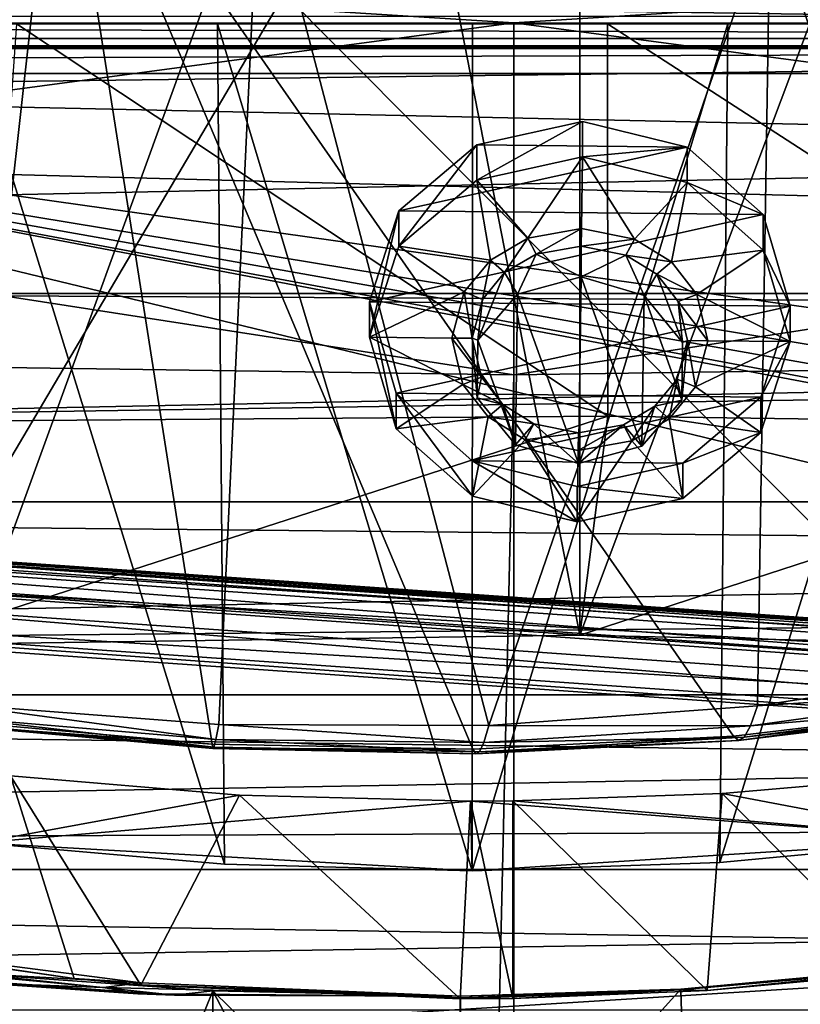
# Model space of a CAD drawing. Header units: metres. Extents: x -1204 to 0, y -809 to 0.
# Tile 88 of 135: x -654 to -572, y -155 to -52. Entities that reach past the tile are written whole.
import ezdxf

# ---------------------------------------------------------------- set-up
doc = ezdxf.new("R2010")
doc.units = ezdxf.units.M

msp = doc.modelspace()

# ---------------------------------------------------------------- linework, layer by layer
at = {"layer": 'top'}
for points in [[(-676.542419, -24.616011, 1612.182373), (-660.719299, -125.204445, 1609.548462), (-649.555054, -25.495243, 1612.159424)], [(-660.719299, -125.204445, 1609.548462), (-633.556824, -127.5821, 1609.486206), (-649.555054, -25.495243, 1612.159424)], [(-622.619995, -27.281733, 1612.112671), (-649.555054, -25.495243, 1612.159424), (-499.760651, -60.004642, 1611.255737)], [(-499.760651, -60.004642, 1611.255737), (-649.555054, -25.495243, 1612.159424), (-551.983215, -123.57, 1609.591187)], [(-649.555054, -25.495243, 1612.159424), (-579.061829, -126.763222, 1609.507568), (-551.983215, -123.57, 1609.591187)], [(-649.555054, -25.495243, 1612.159424), (-633.556824, -127.5821, 1609.486206), (-606.295349, -128.10257, 1609.472534)], [(-606.295349, -128.10257, 1609.472534), (-579.061829, -126.763222, 1609.507568), (-649.555054, -25.495243, 1612.159424)], [(-612.614868, -26.447426, 1936.166382), (-666.178833, -117.198021, 1985.69104), (-663.368225, -26.060682, 1933.317017)], [(-595.126709, -116.212311, 1988.114868), (-666.178833, -117.198021, 1985.69104), (-612.614868, -26.447426, 1936.166382)], [(-595.126709, -26.941748, 1936.574463), (-595.126709, -116.212311, 1988.114868), (-612.614868, -26.447426, 1936.166382)], [(-595.744202, -29.975828, 1612.042114), (-622.619995, -27.281733, 1612.112671), (-501.878265, -55.592911, 1611.371216)], [(-501.878265, -55.592911, 1611.371216), (-622.619995, -27.281733, 1612.112671), (-499.760651, -60.004642, 1611.255737)], [(-562.126404, -28.394325, 1936.553711), (-595.126709, -116.212311, 1988.114868), (-595.126709, -26.941748, 1936.574463)], [(-525.727051, -117.74015, 1985.531982), (-595.126709, -116.212311, 1988.114868), (-562.126404, -28.394325, 1936.553711)], [(-503.126221, -51.020382, 1611.490967), (-595.744202, -29.975828, 1612.042114), (-501.878265, -55.592911, 1611.371216)], [(-681.852905, -32.863277, 1504.528076), (-628.580933, -34.198997, 1505.2229), (-661.001892, -123.370384, 1556.981812)], [(-661.001892, -123.370384, 1556.981812), (-628.580933, -34.198997, 1505.2229), (-632.858337, -125.548424, 1558.046875)], [(-628.580933, -34.198997, 1505.2229), (-604.618408, -125.631912, 1557.395264), (-632.858337, -125.548424, 1558.046875)], [(-628.580933, -34.198997, 1505.2229), (-575.228027, -40.300064, 1506.821533), (-604.618408, -125.631912, 1557.395264)], [(-575.228027, -40.300064, 1506.821533), (-576.545105, -123.578033, 1555.032349), (-604.618408, -125.631912, 1557.395264)], [(-576.545105, -123.578033, 1555.032349), (-575.228027, -40.300064, 1506.821533), (-548.902771, -119.378868, 1551.008789)], [(-575.228027, -40.300064, 1506.821533), (-521.793762, -50.706963, 1509.297241), (-548.902771, -119.378868, 1551.008789)], [(-61.019341, -42.277069, 163.059708), (-61.019341, -52.277039, 163.059708), (-1143.019287, -42.277069, 163.059708)], [(-1143.019287, -42.277069, 163.059708), (-61.019341, -52.277039, 163.059708), (-1143.019287, -52.277039, 163.059708)], [(-1143.019287, -42.277069, 2063.059814), (-1143.019287, -52.277039, 2063.059814), (-61.019341, -42.277069, 2063.059814)], [(-1143.019287, -52.277039, 2063.059814), (-61.019341, -52.277039, 2063.059814), (-61.019341, -42.277069, 2063.059814)], [(-354.002136, -54.525436, 664.976318), (-376.295563, -45.046032, 665.224243), (-709.899414, -49.190136, 665.115479)], [(-354.002136, -54.525436, 664.976318), (-709.899414, -49.190136, 665.115479), (-731.955872, -59.277416, 664.851318)], [(-654.023987, -52.277058, 2033.823975), (-592.221802, -52.277039, 2035.05957), (-1143.019287, -52.277039, 2063.059814)], [(-1143.019287, -52.277039, 2063.059814), (-592.221802, -52.277039, 2035.05957), (-61.019341, -52.277039, 2063.059814)], [(-61.019341, -52.277039, 163.059708), (-606.323853, -52.2771, 178.815674), (-1143.019287, -52.277039, 163.059708)], [(-606.323853, -52.2771, 178.815674), (-633.015381, -52.277081, 179.837662), (-1143.019287, -52.277039, 163.059708)], [(-1143.019287, -52.277039, 163.059708), (-633.015381, -52.277081, 179.837662), (-659.4505, -52.277069, 183.125763)], [(-632.261292, -140.134933, 189.041077), (-659.4505, -52.277069, 183.125763), (-633.015381, -52.277081, 179.837662)], [(-632.261292, -140.134933, 189.041077), (-657.916138, -137.899567, 191.993454), (-659.4505, -52.277069, 183.125763)], [(-656.960449, -93.782616, 2026.37854), (-592.207458, -93.293182, 2027.827271), (-654.023987, -52.277058, 2033.823975)], [(-654.023987, -52.277058, 2033.823975), (-592.207458, -93.293182, 2027.827271), (-592.221802, -52.277039, 2035.05957)], [(-606.366089, -140.832108, 188.123077), (-633.015381, -52.277081, 179.837662), (-606.323853, -52.2771, 178.815674)], [(-606.366089, -140.832108, 188.123077), (-632.261292, -140.134933, 189.041077), (-633.015381, -52.277081, 179.837662)], [(-580.484436, -139.971893, 189.258286), (-606.366089, -140.832108, 188.123077), (-579.647461, -52.277081, 180.079239)], [(-579.647461, -52.277081, 180.079239), (-606.366089, -140.832108, 188.123077), (-606.323853, -52.2771, 178.815674)], [(-579.647461, -52.277081, 180.079239), (-606.323853, -52.2771, 178.815674), (-61.019341, -52.277039, 163.059708)], [(-592.221802, -52.277039, 2035.05957), (-527.460205, -94.207443, 2026.298462), (-530.419067, -52.277027, 2033.819946)], [(-592.221802, -52.277039, 2035.05957), (-530.419067, -52.277027, 2033.819946), (-61.019341, -52.277039, 2063.059814)], [(-592.207458, -93.293182, 2027.827271), (-527.460205, -94.207443, 2026.298462), (-592.221802, -52.277039, 2035.05957)], [(-554.869324, -137.577957, 192.423492), (-580.484436, -139.971893, 189.258286), (-553.259033, -52.277065, 183.603622)], [(-553.259033, -52.277065, 183.603622), (-580.484436, -139.971893, 189.258286), (-579.647461, -52.277081, 180.079239)], [(-553.259033, -52.277065, 183.603622), (-579.647461, -52.277081, 180.079239), (-61.019341, -52.277039, 163.059708)], [(-345.755615, -67.738159, 664.630371), (-354.002136, -54.525436, 664.976318), (-731.955872, -59.277416, 664.851318)], [(-731.955872, -59.277416, 664.851318), (-797.272644, -167.11203, 662.0271), (-390.565918, -141.8452, 662.689331)], [(-390.565918, -141.8452, 662.689331), (-376.047058, -126.873741, 663.081421), (-731.955872, -59.277416, 664.851318)], [(-376.047058, -126.873741, 663.081421), (-375.155365, -125.922615, 663.106384), (-731.955872, -59.277416, 664.851318)], [(-731.955872, -59.277416, 664.851318), (-375.155365, -125.922615, 663.106384), (-372.508484, -123.06366, 663.181213)], [(-372.508484, -123.06366, 663.181213), (-368.996063, -119.210228, 663.282166), (-731.955872, -59.277416, 664.851318)], [(-368.996063, -119.210228, 663.282166), (-362.066193, -111.418114, 663.486267), (-731.955872, -59.277416, 664.851318)], [(-731.955872, -59.277416, 664.851318), (-362.066193, -111.418114, 663.486267), (-345.755615, -67.738159, 664.630371)], [(-595.126709, -116.212311, 1988.114868), (-592.207458, -93.293182, 2027.827271), (-666.178833, -117.198021, 1985.69104)], [(-592.207458, -93.293182, 2027.827271), (-656.960449, -93.782616, 2026.37854), (-666.178833, -117.198021, 1985.69104)], [(-527.460205, -94.207443, 2026.298462), (-592.207458, -93.293182, 2027.827271), (-595.126709, -116.212311, 1988.114868)], [(-525.727051, -117.74015, 1985.531982), (-527.460205, -94.207443, 2026.298462), (-595.126709, -116.212311, 1988.114868)], [(-576.545105, -123.578033, 1555.032349), (-548.902771, -119.378868, 1551.008789), (-549.760681, -121.850754, 1565.531616)], [(-576.545105, -123.578033, 1555.032349), (-549.760681, -121.850754, 1565.531616), (-577.279846, -125.669716, 1568.539307)], [(-577.279846, -125.669716, 1568.539307), (-549.760681, -121.850754, 1565.531616), (-550.557373, -123.359283, 1580.170776)], [(-661.001892, -123.370384, 1556.981812), (-633.173035, -127.096413, 1570.818726), (-661.088928, -124.73951, 1570.046143)], [(-661.001892, -123.370384, 1556.981812), (-632.858337, -125.548424, 1558.046875), (-633.173035, -127.096413, 1570.818726)], [(-577.940918, -126.880409, 1582.152466), (-550.557373, -123.359283, 1580.170776), (-551.288696, -123.918259, 1594.874146)], [(-577.279846, -125.669716, 1568.539307), (-550.557373, -123.359283, 1580.170776), (-577.940918, -126.880409, 1582.152466)], [(-604.618408, -125.631912, 1557.395264), (-576.545105, -123.578033, 1555.032349), (-577.279846, -125.669716, 1568.539307)], [(-551.983215, -123.57, 1609.591187), (-579.061829, -126.763222, 1609.507568), (-578.523499, -127.227776, 1595.823853)], [(-551.288696, -123.918259, 1594.874146), (-551.983215, -123.57, 1609.591187), (-578.523499, -127.227776, 1595.823853)], [(-578.523499, -127.227776, 1595.823853), (-577.940918, -126.880409, 1582.152466), (-551.288696, -123.918259, 1594.874146)], [(-661.088928, -124.73951, 1570.046143), (-633.390442, -127.925972, 1583.67395), (-661.066406, -125.472893, 1583.184082)], [(-661.088928, -124.73951, 1570.046143), (-633.173035, -127.096413, 1570.818726), (-633.390442, -127.925972, 1583.67395)], [(-660.926086, -125.601677, 1596.362183), (-661.066406, -125.472893, 1583.184082), (-633.503174, -128.064697, 1596.575317)], [(-661.066406, -125.472893, 1583.184082), (-633.390442, -127.925972, 1583.67395), (-633.503174, -128.064697, 1596.575317)], [(-633.556824, -127.5821, 1609.486206), (-660.719299, -125.204445, 1609.548462), (-660.926086, -125.601677, 1596.362183)], [(-632.858337, -125.548424, 1558.046875), (-605.160278, -127.417328, 1570.315186), (-633.173035, -127.096413, 1570.818726)], [(-632.858337, -125.548424, 1558.046875), (-604.618408, -125.631912, 1557.395264), (-605.160278, -127.417328, 1570.315186)], [(-633.503174, -128.064697, 1596.575317), (-633.556824, -127.5821, 1609.486206), (-660.926086, -125.601677, 1596.362183)], [(-604.618408, -125.631912, 1557.395264), (-577.279846, -125.669716, 1568.539307), (-605.160278, -127.417328, 1570.315186)], [(-605.160278, -127.417328, 1570.315186), (-577.279846, -125.669716, 1568.539307), (-577.940918, -126.880409, 1582.152466)], [(-606.295349, -128.10257, 1609.472534), (-633.556824, -127.5821, 1609.486206), (-633.503174, -128.064697, 1596.575317)], [(-633.173035, -127.096413, 1570.818726), (-605.616943, -128.402679, 1583.329224), (-633.390442, -127.925972, 1583.67395)], [(-633.173035, -127.096413, 1570.818726), (-605.160278, -127.417328, 1570.315186), (-605.616943, -128.402679, 1583.329224)], [(-579.061829, -126.763222, 1609.507568), (-606.295349, -128.10257, 1609.472534), (-605.981995, -128.610931, 1596.395386)], [(-578.523499, -127.227776, 1595.823853), (-579.061829, -126.763222, 1609.507568), (-605.981995, -128.610931, 1596.395386)], [(-605.981995, -128.610931, 1596.395386), (-605.616943, -128.402679, 1583.329224), (-578.523499, -127.227776, 1595.823853)], [(-605.616943, -128.402679, 1583.329224), (-577.940918, -126.880409, 1582.152466), (-578.523499, -127.227776, 1595.823853)], [(-605.160278, -127.417328, 1570.315186), (-577.940918, -126.880409, 1582.152466), (-605.616943, -128.402679, 1583.329224)], [(-633.503174, -128.064697, 1596.575317), (-633.390442, -127.925972, 1583.67395), (-605.981995, -128.610931, 1596.395386)], [(-605.981995, -128.610931, 1596.395386), (-606.295349, -128.10257, 1609.472534), (-633.503174, -128.064697, 1596.575317)], [(-633.390442, -127.925972, 1583.67395), (-605.616943, -128.402679, 1583.329224), (-605.981995, -128.610931, 1596.395386)], [(-654.638062, -130.924179, 261.094574), (-647.988586, -152.100464, 260.118011), (-674.208435, -148.379166, 264.8638)], [(-630.71228, -132.922913, 258.28595), (-654.638062, -130.924179, 261.094574), (-657.916138, -137.899567, 191.993454)], [(-630.71228, -132.922913, 258.28595), (-641.011597, -152.779068, 259.256226), (-654.638062, -130.924179, 261.094574)], [(-641.011597, -152.779068, 259.256226), (-647.988586, -152.100464, 260.118011), (-654.638062, -130.924179, 261.094574)], [(-558.484497, -130.856857, 259.570862), (-580.231567, -132.751144, 257.722107), (-554.869324, -137.577957, 192.423492)], [(-561.604797, -151.475204, 259.205292), (-580.231567, -132.751144, 257.722107), (-558.484497, -130.856857, 259.570862)], [(-554.869324, -137.577957, 192.423492), (-580.231567, -132.751144, 257.722107), (-602.124146, -133.514862, 257.456757)], [(-581.799316, -153.367188, 257.649963), (-602.124146, -133.514862, 257.456757), (-580.231567, -132.751144, 257.722107)], [(-561.604797, -151.475204, 259.205292), (-581.799316, -153.367188, 257.649963), (-580.231567, -132.751144, 257.722107)], [(-657.916138, -137.899567, 191.993454), (-606.560791, -133.550568, 257.406647), (-630.71228, -132.922913, 258.28595)], [(-606.366089, -140.832108, 188.123077), (-606.560791, -133.550568, 257.406647), (-657.916138, -137.899567, 191.993454)], [(-607.638306, -154.235275, 257.404358), (-641.011597, -152.779068, 259.256226), (-630.71228, -132.922913, 258.28595)], [(-606.560791, -133.550568, 257.406647), (-607.638306, -154.235275, 257.404358), (-630.71228, -132.922913, 258.28595)], [(-602.124146, -154.189117, 257.456757), (-607.638306, -154.235275, 257.404358), (-606.560791, -133.550568, 257.406647)], [(-602.124146, -133.514862, 257.456757), (-606.560791, -133.550568, 257.406647), (-554.869324, -137.577957, 192.423492)], [(-602.124146, -133.514862, 257.456757), (-602.124146, -154.189117, 257.456757), (-606.560791, -133.550568, 257.406647)], [(-554.869324, -137.577957, 192.423492), (-606.560791, -133.550568, 257.406647), (-606.366089, -140.832108, 188.123077)], [(-581.799316, -153.367188, 257.649963), (-602.124146, -154.189117, 257.456757), (-602.124146, -133.514862, 257.456757)], [(-632.261292, -140.134933, 189.041077), (-606.366089, -140.832108, 188.123077), (-657.916138, -137.899567, 191.993454)], [(-580.484436, -139.971893, 189.258286), (-554.869324, -137.577957, 192.423492), (-606.366089, -140.832108, 188.123077)], [(-797.272644, -167.11203, 662.0271), (-421.121307, -170.231323, 661.945862), (-390.565918, -141.8452, 662.689331)], [(-674.200928, -148.267899, 267.431671), (-674.208435, -148.379166, 264.8638), (-647.988586, -152.100464, 260.118011)], [(-647.988586, -152.100464, 260.118011), (-641.030945, -152.547562, 264.637939), (-674.200928, -148.267899, 267.431671)], [(-641.030945, -152.547562, 264.637939), (-663.437805, -151.285583, 267.194275), (-674.200928, -148.267899, 267.431671)], [(-644.916687, -153.051926, 265.294067), (-663.437805, -151.285583, 267.194275), (-641.030945, -152.547562, 264.637939)], [(-663.437805, -151.285583, 267.194275), (-644.916687, -153.051926, 265.294067), (-657.990112, -152.565842, 267.648132)], [(-561.596069, -151.278183, 264.157532), (-584.578491, -153.275223, 264.157562), (-581.799316, -153.367188, 257.649963)], [(-584.565918, -153.219864, 265.514893), (-584.578491, -153.275223, 264.157562), (-561.596069, -151.278183, 264.157532)], [(-561.592346, -151.071686, 269.576752), (-584.565918, -153.219864, 265.514893), (-561.596069, -151.278183, 264.157532)], [(-584.565918, -153.219864, 265.514893), (-561.592346, -151.071686, 269.576752), (-583.136475, -201.882736, 447.355621)], [(-583.136475, -201.882736, 447.355621), (-561.592346, -151.071686, 269.576752), (-571.013062, -200.664413, 448.702759)], [(-561.604797, -151.475204, 259.205292), (-561.596069, -151.278183, 264.157532), (-581.799316, -153.367188, 257.649963)], [(-637.487122, -153.826172, 265.847382), (-658.444458, -151.602676, 271.89743), (-666.594604, -151.732224, 271.317474)], [(-666.594604, -151.732224, 271.317474), (-657.990112, -152.565842, 267.648132), (-637.487122, -153.826172, 265.847382)], [(-658.444458, -151.602676, 271.89743), (-652.380554, -200.24295, 450.819794), (-663.208313, -198.755768, 453.357635)], [(-652.380554, -200.24295, 450.819794), (-658.444458, -151.602676, 271.89743), (-633.481323, -153.371567, 266.12146)], [(-633.481323, -153.371567, 266.12146), (-658.444458, -151.602676, 271.89743), (-637.487122, -153.826172, 265.847382)], [(-641.011597, -152.779068, 259.256226), (-641.010315, -152.744003, 260.116425), (-647.988586, -152.100464, 260.118011)], [(-641.010315, -152.744003, 260.116425), (-641.030945, -152.547562, 264.637939), (-647.988586, -152.100464, 260.118011)], [(-657.990112, -152.565842, 267.648132), (-641.323792, -153.713531, 265.571564), (-637.487122, -153.826172, 265.847382)], [(-644.916687, -153.051926, 265.294067), (-641.323792, -153.713531, 265.571564), (-657.990112, -152.565842, 267.648132)], [(-632.983093, -250.454575, 628.365051), (-652.380554, -200.24295, 450.819794), (-633.481323, -153.371567, 266.12146)], [(-607.638306, -153.955154, 264.158051), (-644.916687, -153.051926, 265.294067), (-641.030945, -152.547562, 264.637939)], [(-641.323792, -153.713531, 265.571564), (-644.916687, -153.051926, 265.294067), (-607.638306, -153.955154, 264.158051)], [(-607.638306, -153.955139, 264.158051), (-641.030945, -152.547562, 264.637939), (-641.010315, -152.744003, 260.116425)], [(-641.011597, -152.779068, 259.256226), (-607.638306, -154.235275, 257.404358), (-641.010315, -152.744003, 260.116425)], [(-607.638306, -154.235275, 257.404358), (-607.638306, -154.131668, 260.116547), (-641.010315, -152.744003, 260.116425)], [(-641.010315, -152.744003, 260.116425), (-607.638306, -154.131668, 260.116547), (-607.638306, -153.955139, 264.158051)], [(-607.638306, -153.955154, 264.158051), (-633.481323, -153.371567, 266.12146), (-637.487122, -153.826172, 265.847382)], [(-607.638306, -153.955139, 264.158051), (-607.638306, -178.774063, 356.549774), (-633.481323, -153.371567, 266.12146)], [(-607.638306, -178.774063, 356.549774), (-607.638306, -202.873459, 446.262939), (-633.481323, -153.371567, 266.12146)], [(-633.481323, -153.371567, 266.12146), (-607.638306, -202.873459, 446.262939), (-632.983093, -250.454575, 628.365051)], [(-583.136475, -201.882736, 447.355621), (-607.638306, -178.774063, 356.549774), (-584.565918, -153.219864, 265.514893)], [(-607.638306, -178.774063, 356.549774), (-607.606873, -153.955109, 264.158051), (-584.565918, -153.219864, 265.514893)], [(-584.578491, -153.275223, 264.157562), (-607.638306, -154.235275, 257.404358), (-602.124146, -154.189117, 257.456757)], [(-607.606873, -153.955109, 264.158051), (-607.638306, -154.131668, 260.116547), (-584.578491, -153.275223, 264.157562)], [(-584.578491, -153.275223, 264.157562), (-607.638306, -154.131668, 260.116547), (-607.638306, -154.235275, 257.404358)], [(-584.565918, -153.219864, 265.514893), (-607.606873, -153.955109, 264.158051), (-584.578491, -153.275223, 264.157562)], [(-581.799316, -153.367188, 257.649963), (-584.578491, -153.275223, 264.157562), (-602.124146, -154.189117, 257.456757)], [(-637.487122, -153.826172, 265.847382), (-641.323792, -153.713531, 265.571564), (-607.638306, -153.955154, 264.158051)], [(-607.606873, -153.955109, 264.158051), (-607.638306, -153.955139, 264.158051), (-607.638306, -154.131668, 260.116547)], [(-607.638306, -178.774063, 356.549774), (-607.638306, -153.955139, 264.158051), (-607.606873, -153.955109, 264.158051)]]:
    msp.add_3dface(points, dxfattribs=at)
at = {"layer": 'top0123410'}
for points in [[(-16.021164, -15.81608, 2063.693115), (-1150.021118, -53.816078, 2063.693115), (-1188.021118, -15.81608, 2063.693115)], [(-54.021164, -53.816078, 2063.693115), (-1150.021118, -53.816078, 2063.693115), (-16.021164, -15.81608, 2063.693115)], [(-51.719181, -51.514099, 2066.693115), (-1152.32312, -51.514099, 2066.693115), (-54.779949, -54.574863, 2078.116211)], [(-1152.32312, -51.514099, 2066.693115), (-1149.262329, -54.574863, 2078.116211), (-54.779949, -54.574863, 2078.116211)], [(-1146.364624, -57.472641, 2077.3396), (-1150.021118, -53.816078, 2063.693115), (-54.021164, -53.816078, 2063.693115)], [(-57.677727, -57.472641, 2077.3396), (-1146.364624, -57.472641, 2077.3396), (-54.021164, -53.816078, 2063.693115)], [(-54.779949, -54.574863, 2078.116211), (-1149.262329, -54.574863, 2078.116211), (-54.874638, -54.669037, 2078.467529)], [(-1149.262329, -54.574863, 2078.116211), (-1149.167725, -54.669037, 2078.467529), (-54.874638, -54.669037, 2078.467529)], [(-54.874638, -54.669037, 2078.467529), (-1149.167725, -54.669037, 2078.467529), (-54.970287, -54.763138, 2078.818848)], [(-1149.167725, -54.669037, 2078.467529), (-1149.072021, -54.763138, 2078.818848), (-54.970287, -54.763138, 2078.818848)], [(-54.970287, -54.763138, 2078.818848), (-1149.072021, -54.763138, 2078.818848), (-55.062557, -54.857471, 2079.170898)], [(-1149.072021, -54.763138, 2078.818848), (-1148.979736, -54.857471, 2079.170898), (-55.062557, -54.857471, 2079.170898)], [(-55.062557, -54.857471, 2079.170898), (-1148.979736, -54.857471, 2079.170898), (-62.500916, -83.822968, 2099.452637)], [(-1148.979736, -54.857471, 2079.170898), (-1143.290527, -78.174026, 2095.497314), (-62.500916, -83.822968, 2099.452637)], [(-1146.364624, -57.472641, 2077.3396), (-57.677727, -57.472641, 2077.3396), (-1140.89856, -80.469208, 2093.442139)], [(-57.677727, -57.472641, 2077.3396), (-63.143745, -80.469208, 2093.442139), (-1140.89856, -80.469208, 2093.442139)], [(-62.500916, -83.822968, 2099.452637), (-1143.290527, -78.174026, 2095.497314), (-1135.536011, -100.241104, 2110.94873)], [(-1140.89856, -80.469208, 2093.442139), (-63.143745, -80.469208, 2093.442139), (-1133.377563, -102.250114, 2108.693115)], [(-63.143745, -80.469208, 2093.442139), (-70.66478, -102.250114, 2108.693115), (-1133.377563, -102.250114, 2108.693115)], [(-73.120026, -110.688354, 2118.26416), (-62.500916, -83.822968, 2099.452637), (-1135.536011, -100.241104, 2110.94873)], [(-73.120026, -110.688354, 2118.26416), (-1135.536011, -100.241104, 2110.94873), (-1125.842896, -120.685265, 2125.263916)], [(-1133.377563, -102.250114, 2108.693115), (-70.66478, -102.250114, 2108.693115), (-1123.930176, -122.44268, 2122.832275)], [(-70.66478, -102.250114, 2108.693115), (-80.112152, -122.44268, 2122.832275), (-1123.930176, -122.44268, 2122.832275)], [(-86.644287, -134.744339, 2135.108154), (-73.120026, -110.688354, 2118.26416), (-1125.842896, -120.685265, 2125.263916)], [(-86.644287, -134.744339, 2135.108154), (-1125.842896, -120.685265, 2125.263916), (-1114.374756, -139.161072, 2138.200928)], [(-1123.930176, -122.44268, 2122.832275), (-80.112152, -122.44268, 2122.832275), (-1112.71814, -140.701401, 2135.617188)], [(-80.112152, -122.44268, 2122.832275), (-91.324203, -140.701401, 2135.617188), (-1112.71814, -140.701401, 2135.617188)], [(-102.716942, -155.356339, 2149.541016), (-86.644287, -134.744339, 2135.108154), (-1114.374756, -139.161072, 2138.200928)], [(-102.716942, -155.356339, 2149.541016), (-1114.374756, -139.161072, 2138.200928), (-1101.325439, -155.356339, 2149.541016)], [(-1112.71814, -140.701401, 2135.617188), (-91.324203, -140.701401, 2135.617188), (-1099.933228, -156.713867, 2146.829102)], [(-91.324203, -140.701401, 2135.617188), (-104.1091, -156.713867, 2146.829102), (-1099.933228, -156.713867, 2146.829102)]]:
    msp.add_3dface(points, dxfattribs=at)
at = {"layer": 'top0123414'}
for points in [[(-433.280487, -124.028961, 1633.365356), (-832.306091, -96.126373, 1633.365356), (-832.366699, -96.992493, 1638.289429)], [(-832.306091, -96.126373, 1633.365356), (-433.280487, -124.028961, 1633.365356), (-772.467651, -100.531967, 1632.850586)], [(-433.341064, -124.895088, 1638.289429), (-832.366699, -96.992493, 1638.289429), (-832.694458, -101.679512, 1639.999512)], [(-433.341064, -124.895088, 1638.289429), (-433.280487, -124.028961, 1633.365356), (-832.366699, -96.992493, 1638.289429)], [(-832.901062, -104.634277, 1631.861572), (-832.573303, -99.947258, 1630.151367), (-433.875427, -132.536865, 1631.861572)], [(-832.573303, -99.947258, 1630.151367), (-433.547668, -127.849854, 1630.151367), (-433.875427, -132.536865, 1631.861572)], [(-832.573303, -99.947258, 1630.151367), (-772.681396, -103.588684, 1630.279419), (-493.363495, -123.120499, 1630.279419)], [(-832.573303, -99.947258, 1630.151367), (-493.363495, -123.120499, 1630.279419), (-433.547668, -127.849854, 1630.151367)], [(-433.280487, -124.028961, 1633.365356), (-493.14975, -120.063782, 1632.850586), (-772.467651, -100.531967, 1632.850586)], [(-772.467651, -100.531967, 1632.850586), (-493.14975, -120.063782, 1632.850586), (-771.079041, -100.941261, 1632.311035)], [(-433.668793, -129.582108, 1639.999512), (-832.694458, -101.679512, 1639.999512), (-832.961609, -105.500404, 1636.785522)], [(-433.668793, -129.582108, 1639.999512), (-433.341064, -124.895088, 1638.289429), (-832.694458, -101.679512, 1639.999512)], [(-493.14975, -120.063782, 1632.850586), (-494.581726, -120.275948, 1632.311035), (-771.079041, -100.941261, 1632.311035)], [(-771.079041, -100.941261, 1632.311035), (-494.581726, -120.275948, 1632.311035), (-770.56073, -101.93219, 1631.245239)], [(-772.681396, -103.588684, 1630.279419), (-770.56073, -101.93219, 1631.245239), (-493.363495, -123.120499, 1630.279419)], [(-493.363495, -123.120499, 1630.279419), (-770.56073, -101.93219, 1631.245239), (-495.232971, -121.184998, 1631.245239)], [(-770.56073, -101.93219, 1631.245239), (-494.581726, -120.275948, 1632.311035), (-495.232971, -121.184998, 1631.245239)], [(-832.961609, -105.500404, 1636.785522), (-832.901062, -104.634277, 1631.861572), (-433.936005, -133.403, 1636.785522)], [(-832.901062, -104.634277, 1631.861572), (-433.875427, -132.536865, 1631.861572), (-433.936005, -133.403, 1636.785522)], [(-433.936005, -133.403, 1636.785522), (-433.668793, -129.582108, 1639.999512), (-832.961609, -105.500404, 1636.785522)]]:
    msp.add_3dface(points, dxfattribs=at)
at = {"layer": 'top0123430'}
for points in [[(-605.892395, -64.936348, 1958.555542), (-594.857056, -62.495827, 1957.157959), (-605.889954, -68.644608, 1952.099731)], [(-583.894043, -65.166557, 1958.696167), (-594.857056, -62.495827, 1957.157959), (-605.892395, -64.936348, 1958.555542)], [(-594.857056, -62.495827, 1957.157959), (-594.854614, -66.204086, 1950.702026), (-605.889954, -68.644608, 1952.099731)], [(-594.854614, -66.204086, 1950.702026), (-594.857056, -62.495827, 1957.157959), (-583.894043, -65.166557, 1958.696167)], [(-614.04303, -71.83419, 1962.514648), (-605.892395, -64.936348, 1958.555542), (-614.040588, -75.54245, 1956.058716)], [(-614.04303, -71.83419, 1962.514648), (-583.894043, -65.166557, 1958.696167), (-605.892395, -64.936348, 1958.555542)], [(-575.940796, -72.232925, 1962.758179), (-583.894043, -65.166557, 1958.696167), (-614.04303, -71.83419, 1962.514648)], [(-605.892395, -64.936348, 1958.555542), (-605.889954, -68.644608, 1952.099731), (-614.040588, -75.54245, 1956.058716)], [(-583.891602, -68.874825, 1952.240356), (-594.854614, -66.204086, 1950.702026), (-583.894043, -65.166557, 1958.696167)], [(-583.891602, -68.874825, 1952.240356), (-583.894043, -65.166557, 1958.696167), (-575.940796, -72.232925, 1962.758179)], [(-605.889954, -68.644608, 1952.099731), (-594.854614, -66.204086, 1950.702026), (-600.552551, -74.676414, 1955.566406)], [(-594.854614, -66.204086, 1950.702026), (-594.960266, -73.678612, 1954.995361), (-600.552551, -74.676414, 1955.566406)], [(-594.960266, -73.678612, 1954.995361), (-594.854614, -66.204086, 1950.702026), (-589.397888, -74.793144, 1955.637695)], [(-594.854614, -66.204086, 1950.702026), (-583.891602, -68.874825, 1952.240356), (-589.397888, -74.793144, 1955.637695)], [(-614.040588, -75.54245, 1956.058716), (-605.889954, -68.644608, 1952.099731), (-604.468384, -76.977448, 1956.886719)], [(-605.889954, -68.644608, 1952.099731), (-600.552551, -74.676414, 1955.566406), (-604.468384, -76.977448, 1956.886719)], [(-589.397888, -74.793144, 1955.637695), (-583.891602, -68.874825, 1952.240356), (-585.548279, -77.175446, 1957.007568)], [(-583.891602, -68.874825, 1952.240356), (-575.938354, -75.941193, 1956.302246), (-585.548279, -77.175446, 1957.007568)], [(-575.938354, -75.941193, 1956.302246), (-583.891602, -68.874825, 1952.240356), (-575.940796, -72.232925, 1962.758179)], [(-617.125061, -81.34108, 1967.974243), (-614.04303, -71.83419, 1962.514648), (-617.12262, -85.049339, 1961.518433)], [(-617.125061, -81.34108, 1967.974243), (-575.940796, -72.232925, 1962.758179), (-614.04303, -71.83419, 1962.514648)], [(-614.04303, -71.83419, 1962.514648), (-614.040588, -75.54245, 1956.058716), (-617.12262, -85.049339, 1961.518433)], [(-573.128357, -81.801506, 1968.255371), (-575.940796, -72.232925, 1962.758179), (-617.125061, -81.34108, 1967.974243)], [(-575.938354, -75.941193, 1956.302246), (-575.940796, -72.232925, 1962.758179), (-573.128357, -81.801506, 1968.255371)], [(-600.552551, -74.676414, 1955.566406), (-594.960266, -73.678612, 1954.995361), (-599.677734, -76.355644, 1956.531372)], [(-594.960266, -73.678612, 1954.995361), (-594.986328, -75.521187, 1956.053833), (-599.677734, -76.355644, 1956.531372)], [(-594.986328, -75.521187, 1956.053833), (-594.960266, -73.678612, 1954.995361), (-589.397888, -74.793144, 1955.637695)], [(-604.468384, -76.977448, 1956.886719), (-600.552551, -74.676414, 1955.566406), (-602.984253, -78.296066, 1957.644653)], [(-600.552551, -74.676414, 1955.566406), (-599.677734, -76.355644, 1956.531372), (-602.984253, -78.296066, 1957.644653)], [(-590.319946, -76.453575, 1956.591187), (-594.986328, -75.521187, 1956.053833), (-589.397888, -74.793144, 1955.637695)], [(-590.319946, -76.453575, 1956.591187), (-589.397888, -74.793144, 1955.637695), (-585.548279, -77.175446, 1957.007568)], [(-617.12262, -85.049339, 1961.518433), (-614.040588, -75.54245, 1956.058716), (-607.216431, -80.31601, 1958.803345)], [(-614.040588, -75.54245, 1956.058716), (-604.468384, -76.977448, 1956.886719), (-607.216431, -80.31601, 1958.803345)], [(-599.677734, -76.355644, 1956.531372), (-594.986328, -75.521187, 1956.053833), (-594.984192, -78.737053, 1950.4552)], [(-590.319946, -76.453575, 1956.591187), (-594.984192, -78.737053, 1950.4552), (-594.986328, -75.521187, 1956.053833)], [(-585.548279, -77.175446, 1957.007568), (-575.938354, -75.941193, 1956.302246), (-582.895386, -80.570534, 1958.95874)], [(-575.938354, -75.941193, 1956.302246), (-573.125916, -85.509766, 1961.799561), (-582.895386, -80.570534, 1958.95874)], [(-573.125916, -85.509766, 1961.799561), (-575.938354, -75.941193, 1956.302246), (-573.128357, -81.801506, 1968.255371)], [(-607.216431, -80.31601, 1958.803345), (-604.468384, -76.977448, 1956.886719), (-605.301758, -81.115219, 1959.263184)], [(-604.468384, -76.977448, 1956.886719), (-602.984253, -78.296066, 1957.644653), (-605.301758, -81.115219, 1959.263184)], [(-602.984253, -78.296066, 1957.644653), (-599.677734, -76.355644, 1956.531372), (-601.622192, -80.535225, 1951.485596)], [(-601.622192, -80.535225, 1951.485596), (-599.677734, -76.355644, 1956.531372), (-594.984192, -78.737053, 1950.4552)], [(-588.398987, -80.673607, 1951.570068), (-594.984192, -78.737053, 1950.4552), (-590.319946, -76.453575, 1956.591187)], [(-587.069275, -78.462616, 1957.74646), (-590.319946, -76.453575, 1956.591187), (-585.548279, -77.175446, 1957.007568)], [(-587.069275, -78.462616, 1957.74646), (-588.398987, -80.673607, 1951.570068), (-590.319946, -76.453575, 1956.591187)], [(-587.069275, -78.462616, 1957.74646), (-585.548279, -77.175446, 1957.007568), (-582.895386, -80.570534, 1958.95874)], [(-605.777344, -85.369362, 1954.260742), (-605.301758, -81.115219, 1959.263184), (-602.984253, -78.296066, 1957.644653)], [(-605.777344, -85.369362, 1954.260742), (-602.984253, -78.296066, 1957.644653), (-601.622192, -80.535225, 1951.485596)], [(-601.622192, -80.535225, 1951.485596), (-594.984192, -78.737053, 1950.4552), (-595.26001, -98.249191, 1961.662964)], [(-595.26001, -98.249191, 1961.662964), (-594.984192, -78.737053, 1950.4552), (-588.62207, -96.455574, 1960.635254)], [(-594.984192, -78.737053, 1950.4552), (-588.398987, -80.673607, 1951.570068), (-588.62207, -96.455574, 1960.635254)], [(-584.381714, -85.593269, 1954.397461), (-588.398987, -80.673607, 1951.570068), (-587.069275, -78.462616, 1957.74646)], [(-584.832092, -81.32943, 1959.393921), (-587.069275, -78.462616, 1957.74646), (-582.895386, -80.570534, 1958.95874)], [(-584.832092, -81.32943, 1959.393921), (-584.381714, -85.593269, 1954.397461), (-587.069275, -78.462616, 1957.74646)], [(-607.216431, -80.31601, 1958.803345), (-608.502808, -85.139549, 1961.573486), (-617.12262, -85.049339, 1961.518433)], [(-608.502808, -85.139549, 1961.573486), (-607.216431, -80.31601, 1958.803345), (-606.377869, -85.161774, 1961.587036)], [(-607.216431, -80.31601, 1958.803345), (-605.301758, -81.115219, 1959.263184), (-606.377869, -85.161774, 1961.587036)], [(-606.377869, -85.161774, 1961.587036), (-605.301758, -81.115219, 1959.263184), (-605.777344, -85.369362, 1954.260742)], [(-605.777344, -85.369362, 1954.260742), (-601.622192, -80.535225, 1951.485596), (-601.845337, -96.317192, 1960.550659)], [(-601.845337, -96.317192, 1960.550659), (-601.622192, -80.535225, 1951.485596), (-595.26001, -98.249191, 1961.662964)], [(-588.62207, -96.455574, 1960.635254), (-588.398987, -80.673607, 1951.570068), (-584.46698, -91.621437, 1957.860107)], [(-588.398987, -80.673607, 1951.570068), (-584.381714, -85.593269, 1954.397461), (-584.46698, -91.621437, 1957.860107)], [(-584.832092, -81.32943, 1959.393921), (-582.895386, -80.570534, 1958.95874), (-581.745728, -85.419556, 1961.744507)], [(-582.895386, -80.570534, 1958.95874), (-573.125916, -85.509766, 1961.799561), (-581.745728, -85.419556, 1961.744507)], [(-614.312683, -90.909653, 1973.471558), (-617.125061, -81.34108, 1967.974243), (-614.310242, -94.61792, 1967.015747)], [(-617.125061, -81.34108, 1967.974243), (-617.12262, -85.049339, 1961.518433), (-614.310242, -94.61792, 1967.015747)], [(-614.312683, -90.909653, 1973.471558), (-573.128357, -81.801506, 1968.255371), (-617.125061, -81.34108, 1967.974243)], [(-576.210449, -91.308395, 1973.715088), (-573.128357, -81.801506, 1968.255371), (-614.312683, -90.909653, 1973.471558)], [(-583.870667, -85.397308, 1961.730957), (-584.832092, -81.32943, 1959.393921), (-581.745728, -85.419556, 1961.744507)], [(-584.381714, -85.593269, 1954.397461), (-584.832092, -81.32943, 1959.393921), (-583.870667, -85.397308, 1961.730957)], [(-573.125916, -85.509766, 1961.799561), (-573.128357, -81.801506, 1968.255371), (-576.210449, -91.308395, 1973.715088)], [(-608.502808, -85.139549, 1961.573486), (-607.353149, -89.988571, 1964.359253), (-617.12262, -85.049339, 1961.518433)], [(-617.12262, -85.049339, 1961.518433), (-607.353149, -89.988571, 1964.359253), (-614.310242, -94.61792, 1967.015747)], [(-607.353149, -89.988571, 1964.359253), (-608.502808, -85.139549, 1961.573486), (-605.416443, -89.229652, 1963.924072)], [(-608.502808, -85.139549, 1961.573486), (-606.377869, -85.161774, 1961.587036), (-605.416443, -89.229652, 1963.924072)], [(-605.416443, -89.229652, 1963.924072), (-606.377869, -85.161774, 1961.587036), (-605.862549, -91.397537, 1957.723267)], [(-605.862549, -91.397537, 1957.723267), (-606.377869, -85.161774, 1961.587036), (-605.777344, -85.369362, 1954.260742)], [(-605.862549, -91.397537, 1957.723267), (-605.777344, -85.369362, 1954.260742), (-601.845337, -96.317192, 1960.550659)], [(-584.946838, -89.443863, 1964.054932), (-583.870667, -85.397308, 1961.730957), (-583.032104, -90.243095, 1964.514648)], [(-584.46698, -91.621437, 1957.860107), (-583.870667, -85.397308, 1961.730957), (-584.946838, -89.443863, 1964.054932)], [(-584.46698, -91.621437, 1957.860107), (-584.381714, -85.593269, 1954.397461), (-583.870667, -85.397308, 1961.730957)], [(-583.870667, -85.397308, 1961.730957), (-581.745728, -85.419556, 1961.744507), (-583.032104, -90.243095, 1964.514648)], [(-573.125916, -85.509766, 1961.799561), (-583.032104, -90.243095, 1964.514648), (-581.745728, -85.419556, 1961.744507)], [(-573.125916, -85.509766, 1961.799561), (-576.207947, -95.016655, 1967.259155), (-583.032104, -90.243095, 1964.514648)], [(-576.207947, -95.016655, 1967.259155), (-573.125916, -85.509766, 1961.799561), (-576.210449, -91.308395, 1973.715088)], [(-607.353149, -89.988571, 1964.359253), (-605.416443, -89.229652, 1963.924072), (-603.179321, -92.096458, 1965.571655)], [(-603.179321, -92.096458, 1965.571655), (-605.416443, -89.229652, 1963.924072), (-605.862549, -91.397537, 1957.723267)], [(-587.264343, -92.263016, 1965.67334), (-584.946838, -89.443863, 1964.054932), (-585.780212, -93.581657, 1966.431274)], [(-587.264343, -92.263016, 1965.67334), (-584.46698, -91.621437, 1957.860107), (-584.946838, -89.443863, 1964.054932)], [(-584.946838, -89.443863, 1964.054932), (-583.032104, -90.243095, 1964.514648), (-585.780212, -93.581657, 1966.431274)], [(-607.353149, -89.988571, 1964.359253), (-604.700317, -93.383659, 1966.310425), (-614.310242, -94.61792, 1967.015747)], [(-604.700317, -93.383659, 1966.310425), (-607.353149, -89.988571, 1964.359253), (-603.179321, -92.096458, 1965.571655)], [(-576.207947, -95.016655, 1967.259155), (-585.780212, -93.581657, 1966.431274), (-583.032104, -90.243095, 1964.514648)], [(-606.359436, -97.976021, 1977.533447), (-614.312683, -90.909653, 1973.471558), (-606.356995, -101.684288, 1971.077637)], [(-614.312683, -90.909653, 1973.471558), (-614.310242, -94.61792, 1967.015747), (-606.356995, -101.684288, 1971.077637)], [(-606.359436, -97.976021, 1977.533447), (-576.210449, -91.308395, 1973.715088), (-614.312683, -90.909653, 1973.471558)], [(-584.361084, -98.206238, 1977.674072), (-576.210449, -91.308395, 1973.715088), (-606.359436, -97.976021, 1977.533447)], [(-603.179321, -92.096458, 1965.571655), (-605.862549, -91.397537, 1957.723267), (-601.845337, -96.317192, 1960.550659)], [(-588.62207, -96.455574, 1960.635254), (-584.46698, -91.621437, 1957.860107), (-587.264343, -92.263016, 1965.67334)], [(-576.207947, -95.016655, 1967.259155), (-576.210449, -91.308395, 1973.715088), (-584.361084, -98.206238, 1977.674072)], [(-604.700317, -93.383659, 1966.310425), (-603.179321, -92.096458, 1965.571655), (-599.92865, -94.105507, 1966.726807)], [(-599.92865, -94.105507, 1966.726807), (-603.179321, -92.096458, 1965.571655), (-601.845337, -96.317192, 1960.550659)], [(-590.570862, -94.203438, 1966.786621), (-587.264343, -92.263016, 1965.67334), (-589.695984, -95.882698, 1967.751587)], [(-590.570862, -94.203438, 1966.786621), (-588.62207, -96.455574, 1960.635254), (-587.264343, -92.263016, 1965.67334)], [(-587.264343, -92.263016, 1965.67334), (-585.780212, -93.581657, 1966.431274), (-589.695984, -95.882698, 1967.751587)], [(-614.310242, -94.61792, 1967.015747), (-604.700317, -93.383659, 1966.310425), (-606.356995, -101.684288, 1971.077637)], [(-604.700317, -93.383659, 1966.310425), (-600.850647, -95.765961, 1967.680298), (-606.356995, -101.684288, 1971.077637)], [(-600.850647, -95.765961, 1967.680298), (-604.700317, -93.383659, 1966.310425), (-599.92865, -94.105507, 1966.726807)], [(-584.358643, -101.914497, 1971.218262), (-589.695984, -95.882698, 1967.751587), (-585.780212, -93.581657, 1966.431274)], [(-576.207947, -95.016655, 1967.259155), (-584.358643, -101.914497, 1971.218262), (-585.780212, -93.581657, 1966.431274)], [(-599.92865, -94.105507, 1966.726807), (-601.845337, -96.317192, 1960.550659), (-595.26001, -98.249191, 1961.662964)], [(-600.850647, -95.765961, 1967.680298), (-599.92865, -94.105507, 1966.726807), (-595.262207, -95.037895, 1967.26416)], [(-595.262207, -95.037895, 1967.26416), (-599.92865, -94.105507, 1966.726807), (-595.26001, -98.249191, 1961.662964)], [(-595.262207, -95.037895, 1967.26416), (-590.570862, -94.203438, 1966.786621), (-595.288269, -96.880493, 1968.32251)], [(-590.570862, -94.203438, 1966.786621), (-589.695984, -95.882698, 1967.751587), (-595.288269, -96.880493, 1968.32251)], [(-595.262207, -95.037895, 1967.26416), (-595.26001, -98.249191, 1961.662964), (-590.570862, -94.203438, 1966.786621)], [(-595.26001, -98.249191, 1961.662964), (-588.62207, -96.455574, 1960.635254), (-590.570862, -94.203438, 1966.786621)], [(-595.288269, -96.880493, 1968.32251), (-600.850647, -95.765961, 1967.680298), (-595.262207, -95.037895, 1967.26416)], [(-584.358643, -101.914497, 1971.218262), (-576.207947, -95.016655, 1967.259155), (-584.361084, -98.206238, 1977.674072)], [(-606.356995, -101.684288, 1971.077637), (-600.850647, -95.765961, 1967.680298), (-595.393921, -104.355019, 1972.615845)], [(-600.850647, -95.765961, 1967.680298), (-595.288269, -96.880493, 1968.32251), (-595.393921, -104.355019, 1972.615845)], [(-595.393921, -104.355019, 1972.615845), (-595.288269, -96.880493, 1968.32251), (-589.695984, -95.882698, 1967.751587)], [(-584.358643, -101.914497, 1971.218262), (-595.393921, -104.355019, 1972.615845), (-589.695984, -95.882698, 1967.751587)], [(-595.396362, -100.646759, 1979.071777), (-606.359436, -97.976021, 1977.533447), (-595.393921, -104.355019, 1972.615845)], [(-606.359436, -97.976021, 1977.533447), (-606.356995, -101.684288, 1971.077637), (-595.393921, -104.355019, 1972.615845)], [(-595.396362, -100.646759, 1979.071777), (-584.361084, -98.206238, 1977.674072), (-606.359436, -97.976021, 1977.533447)], [(-584.358643, -101.914497, 1971.218262), (-584.361084, -98.206238, 1977.674072), (-595.396362, -100.646759, 1979.071777)], [(-595.393921, -104.355019, 1972.615845), (-584.358643, -101.914497, 1971.218262), (-595.396362, -100.646759, 1979.071777)]]:
    msp.add_3dface(points, dxfattribs=at)
at = {"layer": 'top0123459'}
for points in [[(-887.021179, -753.244812, 90), (-1194.042358, -10, 90), (-633.427063, -638.481384, 90)], [(-1194.042358, -10, 90), (-626.241211, -632.856445, 90), (-633.427063, -638.481384, 90)], [(-10, -10, 90), (-602.021179, -625.846375, 90), (-1194.042358, -10, 90)], [(-602.021179, -625.846375, 90), (-610.037109, -626.560547, 90), (-1194.042358, -10, 90)], [(-1194.042358, -10, 90), (-610.037109, -626.560547, 90), (-618.258606, -628.853394, 90)], [(-618.258606, -628.853394, 90), (-626.241211, -632.856445, 90), (-1194.042358, -10, 90)], [(-594.006104, -626.560364, 90), (-602.021179, -625.846375, 90), (-10, -10, 90)], [(-585.781799, -628.854126, 90), (-594.006104, -626.560364, 90), (-10, -10, 90)], [(-577.802734, -632.855408, 90), (-585.781799, -628.854126, 90), (-10, -10, 90)], [(-10, -10, 90), (-570.615173, -638.481506, 90), (-577.802734, -632.855408, 90)], [(-734.311157, -52.230015, 163.059708), (-602.021118, -52.186188, 163.059708), (-1183.620728, -15.461353, 163.059708)], [(-1183.620728, -15.461353, 163.059708), (-602.021118, -52.186188, 163.059708), (-20.421591, -15.461353, 163.059708)], [(-602.021118, -52.186188, 163.059708), (-469.693329, -52.230034, 163.059708), (-20.421591, -15.461353, 163.059708)], [(-602.021118, -52.186188, 163.059708), (-734.311157, -52.230015, 163.059708), (-729.63092, -69.219124, 141.418335)], [(-602.021118, -52.186188, 163.059708), (-729.63092, -69.219124, 141.418335), (-602.021118, -88.983696, 118.469841)], [(-469.693329, -52.230034, 163.059708), (-602.021118, -52.186188, 163.059708), (-474.411346, -69.219124, 141.418335)], [(-474.411346, -69.219124, 141.418335), (-602.021118, -52.186188, 163.059708), (-602.021118, -88.983696, 118.469841)], [(-602.021118, -88.983696, 118.469841), (-729.63092, -69.219124, 141.418335), (-720.814026, -87.26474, 118.499847)], [(-474.411346, -69.219124, 141.418335), (-602.021118, -88.983696, 118.469841), (-482.169464, -87.233986, 118.500389)], [(-613.877686, -606.131226, 109.443001), (-720.814026, -87.26474, 118.499847), (-1139.987671, -324.029175, 114.367111)], [(-602.021118, -88.983696, 118.469841), (-720.814026, -87.26474, 118.499847), (-613.877686, -606.131226, 109.443001)], [(-590.164673, -606.131226, 109.443001), (-482.169464, -87.233986, 118.500389), (-602.021179, -605.043579, 109.461983)], [(-482.169464, -87.233986, 118.500389), (-602.021118, -88.983696, 118.469841), (-602.021179, -605.043579, 109.461983)], [(-590.164673, -606.131226, 109.443001), (-64.054756, -324.029175, 114.367111), (-482.169464, -87.233986, 118.500389)], [(-602.021179, -605.043579, 109.461983), (-602.021118, -88.983696, 118.469841), (-613.877686, -606.131226, 109.443001)]]:
    msp.add_3dface(points, dxfattribs=at)

doc.saveas('drawing.dxf')
